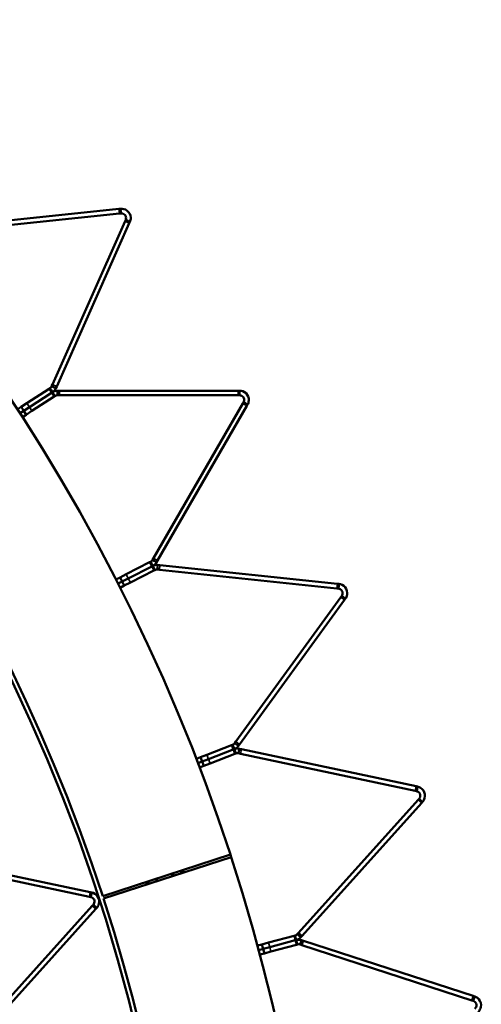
# Model space of a CAD drawing. Header units: millimetres. Extents: x 317 to 1217, y 559 to 3427.
# Tile 15 of 23: x 1107 to 1207, y 1102 to 1314. Entities that reach past the tile are written whole.
import ezdxf

# ---------------------------------------------------------------- set-up
doc = ezdxf.new("R2010")
doc.units = ezdxf.units.MM
doc.layers.add('Visible (ISO)', color=7, linetype='Continuous', lineweight=50)
doc.layers.add('Visible Narrow (ISO)', color=7, linetype='Continuous', lineweight=35)

msp = doc.modelspace()

# ---------------------------------------------------------------- linework, layer by layer
at = {"layer": 'Visible (ISO)'}
for p, q in [((1090.1, 1269.32), (1128.46, 1273.35)), ((1128.56, 1272.36), (1090.21, 1268.33)), ((1128.79, 1273.39), (1128.46, 1273.35)), ((1128.56, 1272.36), (1128.9, 1272.39)), ((1128.79, 1273.39), (1128.85, 1272.83)), ((1128.85, 1272.83), (1128.9, 1272.39)), ((1114.09, 1235.45), (1129.78, 1270.68)), ((1130.69, 1270.28), (1115.01, 1235.04)), ((1129.92, 1270.99), (1129.78, 1270.68)), ((1130.32, 1270.81), (1129.92, 1270.99)), ((1130.83, 1270.59), (1130.32, 1270.81)), ((1130.69, 1270.28), (1130.83, 1270.59)), ((1114.09, 1235.45), (1113.92, 1235.06)), ((1108.57, 1231.39), (1113.35, 1234.5)), ((1109.11, 1230.56), (1113.9, 1233.66)), ((1113.9, 1233.66), (1109.11, 1230.56)), ((1113.55, 1234.63), (1113.35, 1234.5)), ((1113.79, 1234.26), (1113.55, 1234.63)), ((1114.1, 1233.79), (1113.79, 1234.26)), ((1114.1, 1233.79), (1113.9, 1233.66)), ((1113.9, 1233.66), (1114.1, 1233.79)), ((1114.32, 1234.88), (1113.92, 1235.06)), ((1114.1, 1233.79), (1114.4, 1233.32)), ((1114.83, 1234.66), (1114.32, 1234.88)), ((1114.4, 1233.32), (1114.64, 1232.95)), ((1114.83, 1234.66), (1115.01, 1235.04)), ((1115.18, 1234.11), (1115.18, 1233.55)), ((1115.61, 1234.11), (1115.18, 1234.11)), ((1115.18, 1233.55), (1115.18, 1233.11)), ((1115.61, 1234.11), (1154.18, 1234.11)), ((1154.51, 1234.11), (1154.18, 1234.11)), ((1154.51, 1234.11), (1154.51, 1233.55)), ((1154.51, 1233.55), (1154.51, 1233.11)), ((1107.34, 1230.6), (1108.57, 1231.39)), ((1114.44, 1232.82), (1109.66, 1229.72)), ((1114.44, 1232.82), (1114.64, 1232.95)), ((1115.18, 1233.11), (1115.61, 1233.11)), ((1154.18, 1233.11), (1115.61, 1233.11)), ((1135.93, 1197.92), (1155.21, 1231.32)), ((1154.18, 1233.11), (1154.51, 1233.11)), ((1155.38, 1231.61), (1155.21, 1231.32)), ((1155.76, 1231.39), (1155.38, 1231.61)), ((1156.25, 1231.11), (1155.76, 1231.39)), ((1156.08, 1230.82), (1156.25, 1231.11)), ((1106.5, 1230.05), (1107.34, 1230.6)), ((1107.88, 1229.76), (1107.05, 1229.22)), ((1107.88, 1229.76), (1107.05, 1229.22)), ((1107.34, 1230.6), (1107.88, 1229.76)), ((1107.59, 1228.38), (1108.43, 1228.92)), ((1107.88, 1229.76), (1109.11, 1230.56)), ((1109.11, 1230.56), (1107.88, 1229.76)), ((1107.88, 1229.76), (1108.43, 1228.92)), ((1109.66, 1229.72), (1108.43, 1228.92)), ((1156.08, 1230.82), (1136.79, 1197.42)), ((1130.01, 1194.47), (1135.09, 1197.06)), ((1135.3, 1197.16), (1135.09, 1197.06)), ((1135.5, 1196.77), (1135.3, 1197.16)), ((1135.93, 1197.92), (1135.72, 1197.55)), ((1136.1, 1197.33), (1135.72, 1197.55)), ((1136.58, 1197.05), (1136.1, 1197.33)), ((1136.58, 1197.05), (1136.79, 1197.42)), ((1130.46, 1193.57), (1135.55, 1196.17)), ((1135.55, 1196.17), (1130.46, 1193.57)), ((1136, 1195.27), (1130.92, 1192.68)), ((1135.76, 1196.27), (1135.5, 1196.77)), ((1135.76, 1196.27), (1135.55, 1196.17)), ((1135.55, 1196.17), (1135.76, 1196.27)), ((1135.76, 1196.27), (1136.01, 1195.77)), ((1136, 1195.27), (1136.21, 1195.38)), ((1136.01, 1195.77), (1136.21, 1195.38)), ((1136.82, 1195.92), (1136.77, 1195.48)), ((1136.77, 1195.48), (1137.19, 1195.44)), ((1136.87, 1196.48), (1136.82, 1195.92)), ((1137.3, 1196.43), (1136.87, 1196.48)), ((1175.55, 1191.41), (1137.19, 1195.44)), ((1137.3, 1196.43), (1175.65, 1192.4)), ((1127.82, 1193.35), (1128.7, 1193.8)), ((1129.16, 1192.91), (1128.27, 1192.46)), ((1129.16, 1192.91), (1128.27, 1192.46)), ((1128.7, 1193.8), (1130.01, 1194.47)), ((1128.7, 1193.8), (1129.16, 1192.91)), ((1129.16, 1192.91), (1130.46, 1193.57)), ((1130.46, 1193.57), (1129.16, 1192.91)), ((1129.16, 1192.91), (1129.61, 1192.02)), ((1128.72, 1191.57), (1129.61, 1192.02)), ((1130.92, 1192.68), (1129.61, 1192.02)), ((1175.55, 1191.41), (1175.88, 1191.37)), ((1175.99, 1192.37), (1175.65, 1192.4)), ((1175.93, 1191.81), (1175.88, 1191.37)), ((1175.99, 1192.37), (1175.93, 1191.81)), ((1153.72, 1158.32), (1176.39, 1189.52)), ((1177.2, 1188.93), (1154.53, 1157.73)), ((1176.59, 1189.79), (1176.39, 1189.52)), ((1176.94, 1189.53), (1176.59, 1189.79)), ((1177.4, 1189.2), (1176.94, 1189.53)), ((1177.2, 1188.93), (1177.4, 1189.2)), ((1147.47, 1155.5), (1152.8, 1157.54)), ((1153.02, 1157.63), (1152.8, 1157.54)), ((1153.18, 1157.22), (1153.02, 1157.63)), ((1153.38, 1156.69), (1153.16, 1156.61)), ((1153.16, 1156.61), (1153.38, 1156.69)), ((1153.38, 1156.69), (1153.18, 1157.22)), ((1153.38, 1156.69), (1153.58, 1156.17)), ((1153.72, 1158.32), (1153.47, 1157.97)), ((1153.83, 1157.71), (1153.47, 1157.97)), ((1154.28, 1157.39), (1153.83, 1157.71)), ((1154.28, 1157.39), (1154.53, 1157.73)), ((1154.51, 1156.78), (1154.39, 1156.24)), ((1154.93, 1156.69), (1154.51, 1156.78)), ((1154.93, 1156.69), (1192.65, 1148.68)), ((1145.18, 1154.62), (1146.1, 1154.97)), ((1146.1, 1154.97), (1147.47, 1155.5)), ((1146.1, 1154.97), (1146.46, 1154.04)), ((1146.46, 1154.04), (1147.83, 1154.56)), ((1147.83, 1154.56), (1146.46, 1154.04)), ((1147.83, 1154.56), (1153.16, 1156.61)), ((1153.16, 1156.61), (1147.83, 1154.56)), ((1153.52, 1155.68), (1148.19, 1153.63)), ((1153.52, 1155.68), (1153.74, 1155.76)), ((1153.58, 1156.17), (1153.74, 1155.76)), ((1154.39, 1156.24), (1154.3, 1155.8)), ((1154.3, 1155.8), (1154.72, 1155.72)), ((1192.44, 1147.7), (1154.72, 1155.72)), ((1146.46, 1154.04), (1145.53, 1153.68)), ((1146.46, 1154.04), (1145.53, 1153.68)), ((1145.89, 1152.75), (1146.82, 1153.11)), ((1146.46, 1154.04), (1146.82, 1153.11)), ((1148.19, 1153.63), (1146.82, 1153.11)), ((1192.98, 1148.61), (1192.65, 1148.68)), ((1192.98, 1148.61), (1192.86, 1148.06)), ((1192.44, 1147.7), (1192.77, 1147.63)), ((1192.86, 1148.06), (1192.77, 1147.63)), ((1193.31, 1145.98), (1193.08, 1145.73)), ((1193.64, 1145.69), (1193.31, 1145.98)), ((1167.28, 1117.07), (1193.08, 1145.73)), ((1193.83, 1145.06), (1168.02, 1116.4)), ((1194.05, 1145.31), (1193.64, 1145.69)), ((1193.83, 1145.06), (1194.05, 1145.31)), ((1085.07, 1133.72), (1122.27, 1125.81)), ((1124.96, 1124.95), (1152.54, 1133.93)), ((1152.7, 1133.41), (1125.12, 1124.47)), ((1122.06, 1124.83), (1084.86, 1132.74)), ((1122.06, 1124.83), (1122.4, 1124.76)), ((1122.6, 1125.74), (1122.27, 1125.81)), ((1122.49, 1125.19), (1122.4, 1124.76)), ((1122.6, 1125.74), (1122.49, 1125.19)), ((1097.25, 1094.6), (1122.7, 1122.86)), ((1122.93, 1123.11), (1122.7, 1122.86)), ((1123.26, 1122.82), (1122.93, 1123.11)), ((1123.67, 1122.44), (1123.26, 1122.82)), ((1123.44, 1122.19), (1098, 1093.93)), ((1123.44, 1122.19), (1123.67, 1122.44)), ((1160.77, 1114.92), (1166.28, 1116.4)), ((1166.51, 1116.46), (1166.28, 1116.4)), ((1166.62, 1116.03), (1166.51, 1116.46)), ((1167.28, 1117.07), (1166.99, 1116.75)), ((1167.32, 1116.46), (1166.99, 1116.75)), ((1167.74, 1116.08), (1167.32, 1116.46)), ((1167.74, 1116.08), (1168.02, 1116.4)), ((1158.39, 1114.28), (1159.35, 1114.54)), ((1159.35, 1114.54), (1160.77, 1114.92)), ((1159.35, 1114.54), (1159.61, 1113.57)), ((1161.03, 1113.95), (1166.54, 1115.43)), ((1166.54, 1115.43), (1161.03, 1113.95)), ((1166.8, 1114.46), (1161.28, 1112.99)), ((1166.77, 1115.49), (1166.54, 1115.43)), ((1166.54, 1115.43), (1166.77, 1115.49)), ((1166.77, 1115.49), (1166.62, 1116.03)), ((1166.77, 1115.49), (1166.91, 1114.95)), ((1166.8, 1114.46), (1167.03, 1114.52)), ((1166.91, 1114.95), (1167.03, 1114.52)), ((1167.73, 1114.93), (1167.59, 1114.51)), ((1167.59, 1114.51), (1168, 1114.38)), ((1167.9, 1115.46), (1167.73, 1114.93)), ((1168.31, 1115.33), (1167.9, 1115.46)), ((1204.68, 1102.46), (1168, 1114.38)), ((1168.31, 1115.33), (1204.98, 1103.41)), ((1159.61, 1113.57), (1158.65, 1113.32)), ((1159.61, 1113.57), (1158.65, 1113.32)), ((1158.91, 1112.35), (1159.87, 1112.61)), ((1159.61, 1113.57), (1161.03, 1113.95)), ((1161.03, 1113.95), (1159.61, 1113.57)), ((1159.61, 1113.57), (1159.87, 1112.61)), ((1161.28, 1112.99), (1159.87, 1112.61)), ((1204.68, 1102.46), (1205, 1102.36)), ((1205.31, 1103.31), (1204.98, 1103.41)), ((1205.13, 1102.77), (1205, 1102.36)), ((1205.31, 1103.31), (1205.13, 1102.77))]:
    msp.add_line(p, q, dxfattribs=at)
msp.add_circle((766.97, 1008.36), 375.5, dxfattribs=at)
for centre, radius, start, end in [((766.97, 1008.36), 405.5, 18.038, 89.962), ((766.97, 1008.36), 376.5, 18.038, 89.962), ((766.97, 1008.36), 405.5, 306.038, 17.962), ((766.97, 1008.36), 405.5, 17.962, 18.038), ((1138.36, 1129.04), 1.7, 9.1885, 26.8115), ((1138.36, 1129.04), 2, 10.5127, 25.4873), ((1138.36, 1129.04), 3.69, 13.927, 22.073), ((1138.36, 1129.04), 4.16, 14.3926, 21.6074), ((1138.36, 1129.04), 4.16, 194.4687, 201.5313), ((1138.36, 1129.04), 3.69, 194.0031, 201.9969), ((1138.36, 1129.04), 2, 190.5888, 205.4112), ((1138.36, 1129.04), 1.7, 189.2646, 206.7354), ((766.97, 1008.36), 376.5, 306.038, 17.962)]:
    msp.add_arc(centre, radius, start, end, dxfattribs=at)
for points, knots in [([(1128.79, 1273.39), (1129.19, 1273.43), (1129.77, 1273.34), (1130.24, 1272.97), (1130.69, 1272.62), (1130.97, 1272.03), (1131, 1271.51), (1131.02, 1271.15), (1130.94, 1270.82), (1130.83, 1270.59)], [1.110722, 1.110722, 1.110722, 1.110722, 1.765936, 1.765936, 1.765936, 2.391441, 2.391441, 2.391441, 2.818928, 2.818928, 2.818928, 2.818928]), ([(1129.92, 1270.99), (1130.01, 1271.21), (1130.05, 1271.58), (1129.87, 1271.9), (1129.69, 1272.21), (1129.33, 1272.38), (1129.05, 1272.4), (1129, 1272.4), (1128.95, 1272.4), (1128.9, 1272.39)], [-2.818928, -2.818928, -2.818928, -2.818928, -2.042925, -2.042925, -2.042925, -1.265434, -1.265434, -1.265434, -1.110722, -1.110722, -1.110722, -1.110722]), ([(1154.51, 1234.11), (1154.91, 1234.11), (1155.48, 1233.96), (1155.91, 1233.55), (1156.32, 1233.15), (1156.54, 1232.54), (1156.51, 1232.01), (1156.49, 1231.65), (1156.38, 1231.34), (1156.25, 1231.11)], [1.110722, 1.110722, 1.110722, 1.110722, 1.765936, 1.765936, 1.765936, 2.391441, 2.391441, 2.391441, 2.818928, 2.818928, 2.818928, 2.818928]), ([(1155.38, 1231.61), (1155.5, 1231.82), (1155.57, 1232.19), (1155.43, 1232.52), (1155.28, 1232.85), (1154.94, 1233.06), (1154.67, 1233.1), (1154.61, 1233.11), (1154.56, 1233.11), (1154.51, 1233.11)], [-2.818928, -2.818928, -2.818928, -2.818928, -2.042925, -2.042925, -2.042925, -1.265434, -1.265434, -1.265434, -1.110722, -1.110722, -1.110722, -1.110722]), ([(1176.59, 1189.79), (1176.73, 1189.98), (1176.84, 1190.34), (1176.73, 1190.68), (1176.62, 1191.03), (1176.3, 1191.28), (1176.03, 1191.35), (1175.98, 1191.36), (1175.93, 1191.37), (1175.88, 1191.37)], [-2.818928, -2.818928, -2.818928, -2.818928, -2.042925, -2.042925, -2.042925, -1.265434, -1.265434, -1.265434, -1.110722, -1.110722, -1.110722, -1.110722]), ([(1175.99, 1192.37), (1176.38, 1192.33), (1176.94, 1192.11), (1177.32, 1191.66), (1177.68, 1191.22), (1177.84, 1190.59), (1177.76, 1190.07), (1177.7, 1189.71), (1177.55, 1189.41), (1177.4, 1189.2)], [1.110722, 1.110722, 1.110722, 1.110722, 1.765936, 1.765936, 1.765936, 2.391441, 2.391441, 2.391441, 2.818928, 2.818928, 2.818928, 2.818928]), ([(1192.98, 1148.61), (1193.37, 1148.52), (1193.9, 1148.25), (1194.23, 1147.76), (1194.54, 1147.29), (1194.63, 1146.64), (1194.5, 1146.13), (1194.41, 1145.79), (1194.23, 1145.5), (1194.05, 1145.31)], [1.110722, 1.110722, 1.110722, 1.110722, 1.765936, 1.765936, 1.765936, 2.391441, 2.391441, 2.391441, 2.818928, 2.818928, 2.818928, 2.818928]), ([(1193.31, 1145.98), (1193.47, 1146.16), (1193.62, 1146.5), (1193.54, 1146.85), (1193.47, 1147.21), (1193.18, 1147.49), (1192.92, 1147.58), (1192.87, 1147.6), (1192.82, 1147.62), (1192.77, 1147.63)], [-2.818928, -2.818928, -2.818928, -2.818928, -2.042925, -2.042925, -2.042925, -1.265434, -1.265434, -1.265434, -1.110722, -1.110722, -1.110722, -1.110722]), ([(1122.93, 1123.11), (1123.09, 1123.29), (1123.24, 1123.64), (1123.17, 1123.99), (1123.09, 1124.34), (1122.8, 1124.62), (1122.54, 1124.72), (1122.49, 1124.74), (1122.44, 1124.75), (1122.4, 1124.76)], [-2.814719, -2.814719, -2.814719, -2.814719, -2.038715, -2.038715, -2.038715, -1.261225, -1.261225, -1.261225, -1.106512, -1.106512, -1.106512, -1.106512]), ([(1122.6, 1125.74), (1122.99, 1125.66), (1123.52, 1125.39), (1123.85, 1124.89), (1124.17, 1124.42), (1124.26, 1123.78), (1124.12, 1123.27), (1124.03, 1122.92), (1123.85, 1122.64), (1123.67, 1122.44)], [1.106512, 1.106512, 1.106512, 1.106512, 1.761726, 1.761726, 1.761726, 2.387231, 2.387231, 2.387231, 2.814719, 2.814719, 2.814719, 2.814719]), ([(1205.36, 1100.66), (1205.53, 1100.82), (1205.72, 1101.15), (1205.68, 1101.51), (1205.65, 1101.86), (1205.39, 1102.17), (1205.14, 1102.3), (1205.09, 1102.32), (1205.04, 1102.34), (1205, 1102.36)], [-2.818928, -2.818928, -2.818928, -2.818928, -2.042925, -2.042925, -2.042925, -1.265434, -1.265434, -1.265434, -1.110722, -1.110722, -1.110722, -1.110722]), ([(1205.31, 1103.31), (1205.69, 1103.18), (1206.18, 1102.86), (1206.46, 1102.34), (1206.72, 1101.83), (1206.75, 1101.18), (1206.56, 1100.69), (1206.43, 1100.35), (1206.22, 1100.09), (1206.03, 1099.92)], [1.110722, 1.110722, 1.110722, 1.110722, 1.765936, 1.765936, 1.765936, 2.391441, 2.391441, 2.391441, 2.818928, 2.818928, 2.818928, 2.818928])]:
    msp.add_open_spline(points, degree=3, knots=knots, dxfattribs=at)
for points in [[(1113.55, 1234.63), (1113.7, 1234.73), (1113.84, 1234.88), (1113.92, 1235.06)], [(1114.83, 1234.66), (1114.67, 1234.28), (1114.39, 1233.99), (1114.1, 1233.79)], [(1114.1, 1233.79), (1114.39, 1233.99), (1114.77, 1234.11), (1115.18, 1234.11)], [(1115.18, 1233.11), (1114.98, 1233.11), (1114.79, 1233.05), (1114.64, 1232.95)], [(1135.3, 1197.16), (1135.46, 1197.24), (1135.61, 1197.38), (1135.72, 1197.55)], [(1136.58, 1197.05), (1136.38, 1196.7), (1136.07, 1196.43), (1135.76, 1196.27)], [(1135.76, 1196.27), (1136.07, 1196.43), (1136.47, 1196.52), (1136.87, 1196.48)], [(1136.77, 1195.48), (1136.57, 1195.51), (1136.37, 1195.46), (1136.21, 1195.38)], [(1153.02, 1157.63), (1153.19, 1157.69), (1153.35, 1157.81), (1153.47, 1157.97)], [(1154.28, 1157.39), (1154.04, 1157.05), (1153.71, 1156.82), (1153.38, 1156.69)], [(1153.38, 1156.69), (1153.71, 1156.82), (1154.11, 1156.87), (1154.51, 1156.78)], [(1154.3, 1155.8), (1154.1, 1155.85), (1153.9, 1155.82), (1153.74, 1155.76)], [(1166.51, 1116.46), (1166.68, 1116.5), (1166.85, 1116.6), (1166.99, 1116.75)], [(1167.74, 1116.08), (1167.46, 1115.78), (1167.11, 1115.58), (1166.77, 1115.49)], [(1166.77, 1115.49), (1167.11, 1115.58), (1167.51, 1115.59), (1167.9, 1115.46)], [(1167.59, 1114.51), (1167.4, 1114.57), (1167.2, 1114.57), (1167.03, 1114.52)]]:
    msp.add_open_spline(points, degree=3, dxfattribs=at)
at = {"layer": 'Visible Narrow (ISO)'}
for p, q in [((1128.56, 1272.36), (1128.46, 1273.35)), ((1129.78, 1270.68), (1130.69, 1270.28)), ((1114.09, 1235.45), (1115.01, 1235.04)), ((1113.35, 1234.5), (1113.9, 1233.66)), ((1114.44, 1232.82), (1113.9, 1233.66)), ((1115.61, 1233.11), (1115.61, 1234.11)), ((1154.18, 1233.11), (1154.18, 1234.11)), ((1109.11, 1230.56), (1108.57, 1231.39)), ((1155.21, 1231.32), (1156.08, 1230.82)), ((1109.66, 1229.72), (1109.11, 1230.56)), ((1135.09, 1197.06), (1135.55, 1196.17)), ((1135.93, 1197.92), (1136.79, 1197.42)), ((1136, 1195.27), (1135.55, 1196.17)), ((1137.19, 1195.44), (1137.3, 1196.43)), ((1130.46, 1193.57), (1130.01, 1194.47)), ((1130.92, 1192.68), (1130.46, 1193.57)), ((1175.55, 1191.41), (1175.65, 1192.4)), ((1176.39, 1189.52), (1177.2, 1188.93)), ((1152.8, 1157.54), (1153.16, 1156.61)), ((1153.72, 1158.32), (1154.53, 1157.73)), ((1154.72, 1155.72), (1154.93, 1156.69)), ((1147.83, 1154.56), (1147.47, 1155.5)), ((1148.19, 1153.63), (1147.83, 1154.56)), ((1153.52, 1155.68), (1153.16, 1156.61)), ((1192.44, 1147.7), (1192.65, 1148.68)), ((1193.08, 1145.73), (1193.83, 1145.06)), ((1122.06, 1124.83), (1122.27, 1125.81)), ((1122.7, 1122.86), (1123.44, 1122.19)), ((1166.28, 1116.4), (1166.54, 1115.43)), ((1167.28, 1117.07), (1168.02, 1116.4)), ((1161.03, 1113.95), (1160.77, 1114.92)), ((1166.8, 1114.46), (1166.54, 1115.43)), ((1168, 1114.38), (1168.31, 1115.33)), ((1161.28, 1112.99), (1161.03, 1113.95)), ((1204.68, 1102.46), (1204.98, 1103.41))]:
    msp.add_line(p, q, dxfattribs=at)

doc.saveas('drawing.dxf')
